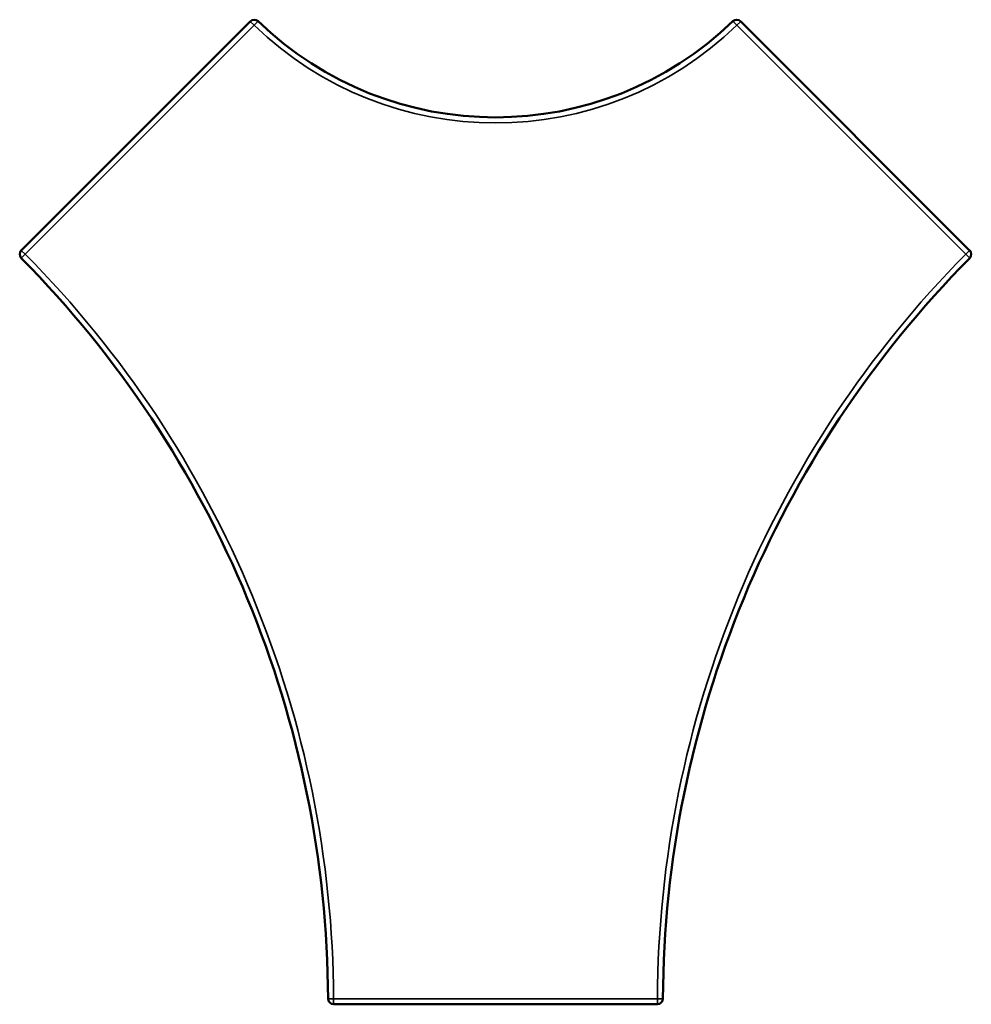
# Model space of a CAD drawing. Header units: millimetres. Extents: x 697 to 7301, y 1765 to 4597.
# Tile 30 of 39: x 3166 to 4871, y 2833 to 4597. Entities that reach past the tile are written whole.
import ezdxf

# ---------------------------------------------------------------- set-up
doc = ezdxf.new("R2010")
doc.units = ezdxf.units.MM
doc.layers.add('Visibile (ISO)', color=7, linetype='Continuous', lineweight=50)
doc.layers.add('Visibile sottile (ISO)', color=7, linetype='Continuous', lineweight=35)

msp = doc.modelspace()

# ---------------------------------------------------------------- linework, layer by layer
at = {"layer": 'Visibile (ISO)'}
for p, q in [((3579.1, 4593.9), (3168.9, 4183.7)), ((4867.8, 4183.7), (4457.6, 4593.9)), ((3728.4, 2833.2), (4308.4, 2833.2))]:
    msp.add_line(p, q, dxfattribs=at)
for centre, radius, start, end in [((3586.2, 4586.8), 10, 45.9223, 135), ((4018.4, 5033.2), 611.3, 225.9223, 314.0777), ((4450.6, 4586.8), 10, 45, 134.0777), ((3176, 4176.7), 10, 135, 224.7), ((4860.8, 4176.7), 10, 315.3, 45), ((1818.4, 2833.2), 1900, 0.3, 44.7), ((6218.4, 2833.2), 1900, 135.3, 179.7), ((3728.4, 2843.2), 10, 180.3, 270), ((4308.4, 2843.2), 10, 270, 359.7)]:
    msp.add_arc(centre, radius, start, end, dxfattribs=at)
at = {"layer": 'Visibile sottile (ISO)'}
for p, q in [((3176, 4176.7), (3586.2, 4586.8)), ((3586.2, 4586.8), (3579.1, 4593.9)), ((3593.2, 4594), (3586.2, 4586.8)), ((4450.6, 4586.8), (4443.6, 4594)), ((4457.6, 4593.9), (4450.6, 4586.8)), ((4450.6, 4586.8), (4860.8, 4176.7)), ((3168.9, 4183.7), (3176, 4176.7)), ((4860.8, 4176.7), (4867.8, 4183.7)), ((3176, 4176.7), (3168.9, 4169.6)), ((4867.9, 4169.6), (4860.8, 4176.7)), ((3718.4, 2843.1), (3728.4, 2843.2)), ((3728.4, 2843.2), (3728.4, 2833.2)), ((4308.4, 2843.2), (3728.4, 2843.2)), ((4308.4, 2833.2), (4308.4, 2843.2)), ((4308.4, 2843.2), (4318.4, 2843.1))]:
    msp.add_line(p, q, dxfattribs=at)
for centre, radius, start, end in [((4018.4, 5033.2), 621.3, 225.9223, 314.0777), ((1818.4, 2833.2), 1910, 0.3, 44.7), ((6218.4, 2833.2), 1910, 135.3, 179.7)]:
    msp.add_arc(centre, radius, start, end, dxfattribs=at)

doc.saveas('drawing.dxf')
